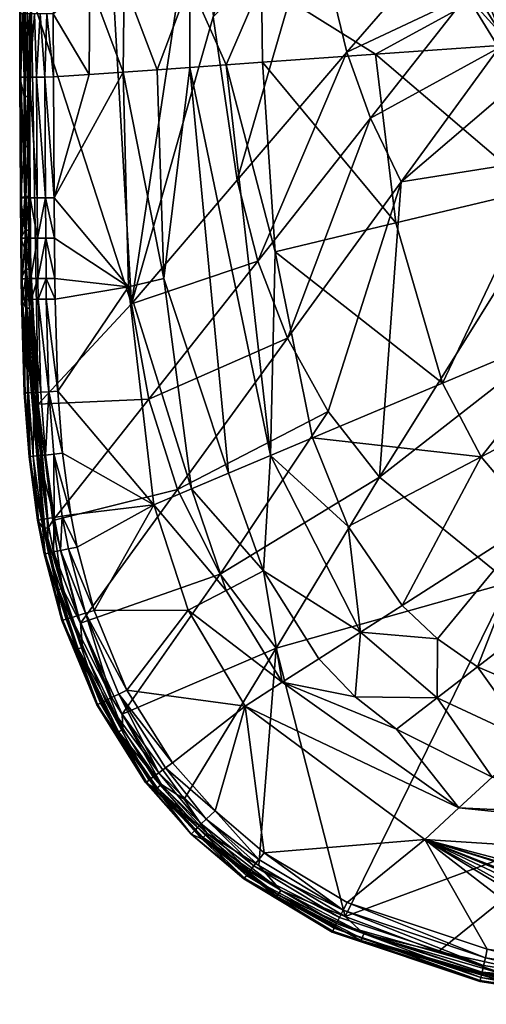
# Model space of a CAD drawing. Header units: centimetres. Extents: x -23.3 to 37.3, y -26.1 to 22.5.
# Tile 1 of 29: x -23.3 to -12.6, y -26 to -3.4. Entities that reach past the tile are written whole.
import ezdxf

# ---------------------------------------------------------------- set-up
doc = ezdxf.new("R2010")
doc.units = ezdxf.units.CM
doc.layers.get('0').update_dxf_attribs({"true_color": 0x5890e1})

msp = doc.modelspace()

# ---------------------------------------------------------------- meshes
at = {"color": 133, "true_color": 0x57e1c6}
mesh = msp.add_polyface(dxfattribs=at)
corners = [(-18.935, 0.648, 39.324), (-19.388, -2.563, 39.288), (-18.546, 0.6, 39.066), (-23.205, -1.326, 34.248), (-23.298, -3.278, 39.435), (-23.208, 1.727, 34.248), (-18.375, 2.182, 39.37), (-19.612, 0.731, 39.683), (-20.9, -2.563, 39.942), (-21.687, -2.563, 40.11), (-20.328, 0.82, 39.948), (-21.888, 1.021, 40.166), (-22.498, -2.563, 40.166), (-21.233, -1.258, 31.805), (-23.036, -2.818, 33.817), (-23.119, 6.87, 33.949), (-20.144, -4.558, 39.67), (-23.187, 1.727, 34.095), (-20.918, -4.613, 39.944), (-22.526, -3.275, 40.166), (-21.706, -4.669, 40.109), (-18.172, 0.553, 38.775), (-23.129, -1.326, 33.949), (-23.185, -1.326, 34.095), (-23.132, 1.727, 33.949), (-23.183, -2.213, 34.095), (-23.201, -3.107, 34.25), (-23.203, -2.212, 34.249), (-23.127, -2.213, 33.949), (-23.206, 3.424, 34.249), (-23.207, 2.579, 34.248), (-23.123, -3.108, 33.949), (-23.18, -3.107, 34.095)]
mesh.append_faces([[corners[k] for k in face] for face in [(0, 1, 2), (3, 4, 5), (0, 2, 6), (1, 7, 8), (9, 8, 10), (7, 10, 8), (9, 11, 12), (9, 10, 11), (13, 14, 15), (16, 1, 8), (17, 3, 5), (6, 7, 0), (0, 7, 1), (18, 8, 9), (19, 20, 9), (21, 2, 1), (17, 22, 23), (23, 3, 17), (22, 17, 24), (14, 22, 24), (25, 26, 27), (4, 27, 26), (12, 19, 9), (25, 27, 23), (23, 28, 25), (29, 30, 4), (14, 31, 28), (31, 25, 28), (28, 23, 22), (22, 14, 28), (25, 31, 32), (26, 25, 32), (4, 30, 5), (23, 27, 3), (3, 27, 4)]], dxfattribs={"color": 133})
mesh = msp.add_polyface(dxfattribs=at)
corners = [(-13.07, -1.106, 25.659), (-12.466, -2.098, 25.508), (-12.317, -2.479, 25.622), (-14.903, 0.149, 35.562), (-17.458, 0.465, 38.114), (-17.748, -2.563, 38.114), (-12.134, -2.563, 32.982), (-13.397, -1.279, 26.168), (-12.521, -2.609, 26.002), (-12.661, -2.695, 26.156), (-11.92, -0.219, 32.982), (-12.067, -1.882, 25.285), (-12.548, -0.966, 25.285), (-12.404, -0.67, 25.285), (-12.669, -1.023, 25.3), (-18.172, 0.553, 38.775), (-19.388, -2.563, 39.288), (-12.406, -2.537, 25.825), (-13.152, -1.152, 25.846), (-13.626, -1.669, 26.394), (-16.541, -1.032, 27.812), (-14.568, 0.932, 26.418), (-15.787, -4.153, 27.744), (-13.262, -1.21, 26.017), (-13.999, -0.269, 26.305), (-13.721, -0.149, 26.03), (-13.616, -0.101, 25.864), (-13.553, -1.358, 26.296), (-13.537, -0.063, 25.684), (-13.295, -0.442, 25.519), (-12.994, -0.317, 25.301), (-18.851, -3.344, 29.687), (-16.988, 2.318, 27.863), (-12.102, -2.709, 25.505), (-12.823, -2.794, 26.283), (-11.827, -2.546, 25.3), (-12.869, -0.266, 25.285)]
mesh.append_faces([[corners[k] for k in face] for face in [(0, 1, 2), (3, 4, 5), (6, 3, 5), (7, 8, 9), (10, 3, 6), (11, 12, 13), (14, 1, 0), (5, 15, 16), (0, 17, 18), (19, 20, 21), (12, 11, 1), (19, 22, 20), (23, 24, 25), (26, 0, 18), (9, 27, 7), (28, 29, 0), (30, 0, 29), (31, 32, 20), (24, 7, 27), (0, 30, 14), (8, 18, 17), (1, 33, 2), (18, 8, 23), (25, 18, 23), (12, 1, 14), (27, 9, 34), (8, 7, 23), (24, 23, 7), (34, 19, 27), (27, 19, 24), (11, 13, 35), (1, 11, 35), (17, 0, 2), (12, 14, 36), (36, 13, 12)]], dxfattribs={"color": 133})
mesh = msp.add_polyface(dxfattribs=at)
corners = [(-20.729, -9.937, 31.688), (-21.233, -1.258, 31.805), (-19.16, 0.488, 29.753), (-22.503, -7.501, 40.166), (-20.918, -4.613, 39.944), (-21.706, -4.669, 40.109), (-23.113, -5.177, 33.948), (-23.18, -3.107, 34.095), (-23.123, -3.108, 33.949), (-23.171, -5.177, 34.097), (-23.036, -2.818, 33.817), (-18.851, -3.344, 29.687), (-23.193, -5.176, 34.254), (-19.388, -2.563, 39.288), (-19.388, -4.505, 39.294), (-18.555, -4.446, 38.756), (-20.144, -4.558, 39.67), (-20.9, -2.563, 39.942), (-21.687, -2.563, 40.11), (-23.193, -4.729, 39.8), (-23.243, -3.278, 39.714), (-23.269, -4.73, 39.624), (-23.076, -3.277, 39.951), (-22.909, -4.728, 40.068), (-22.72, -4.727, 40.142), (-22.824, -3.276, 40.11), (-23.285, -3.278, 39.577), (-23.292, -4.73, 39.435), (-22.959, -3.277, 40.042), (-23.07, -4.729, 39.952), (-23.097, -7.473, 33.948), (-23.106, -6.324, 33.948), (-22.518, -4.726, 40.166), (-22.678, -3.276, 40.152), (-23.298, -3.278, 39.435), (-23.201, -3.107, 34.25), (-22.526, -3.275, 40.166), (-23.187, -6.324, 34.256)]
mesh.append_faces([[corners[k] for k in face] for face in [(0, 1, 2), (3, 4, 5), (6, 7, 8), (7, 6, 9), (1, 0, 10), (0, 2, 11), (9, 12, 7), (13, 14, 15), (14, 13, 16), (8, 10, 6), (16, 17, 4), (5, 4, 18), (19, 20, 21), (19, 22, 20), (23, 24, 25), (21, 20, 26), (27, 21, 26), (28, 23, 25), (28, 29, 23), (30, 31, 10), (32, 33, 24), (24, 33, 25), (34, 35, 27), (34, 27, 26), (29, 22, 19), (28, 22, 29), (32, 36, 33), (32, 5, 36), (27, 35, 12), (7, 12, 35), (31, 9, 6), (10, 31, 6), (37, 27, 12), (9, 37, 12)]], dxfattribs={"color": 133})
mesh = msp.add_polyface(dxfattribs=at)
corners = [(-16.541, -1.032, 27.812), (-18.303, -7.098, 29.597), (-18.851, -3.344, 29.687), (-12.07, -3.987, 32.982), (-15.129, -4.203, 35.712), (-11.478, -7.317, 32.982), (-14.663, -8.08, 35.692), (-17.83, -8.955, 29.549), (-15.787, -4.153, 27.744), (-15.239, -5.672, 27.708), (-18.555, -4.446, 38.756), (-19.388, -4.505, 39.294), (-17.535, -13.424, 38.813), (-17.433, -8.743, 38.114), (-12.251, -3.729, 26.276), (-12.661, -2.695, 26.156), (-12.088, -3.618, 26.149), (-12.297, -4.056, 26.368), (-13.028, -2.853, 26.381), (-17.15, -10.729, 29.508), (-11.786, -4.785, 26.362), (-10.385, -6.475, 26.352), (-14.539, -7.135, 27.676), (-12.134, -2.563, 32.982), (-17.748, -2.563, 38.114), (-19.388, -2.563, 39.288), (-17.725, -4.387, 38.114), (-12.521, -2.609, 26.002), (-13.626, -1.669, 26.394), (-12.406, -2.537, 25.825), (-11.947, -3.521, 25.994), (-12.102, -2.709, 25.505), (-12.466, -2.098, 25.508), (-11.933, -2.609, 25.343), (-12.823, -2.794, 26.283), (-12.317, -2.479, 25.622), (-11.831, -3.44, 25.813)]
mesh.append_faces([[corners[k] for k in face] for face in [(0, 1, 2), (3, 4, 5), (5, 4, 6), (7, 8, 9), (10, 11, 12), (10, 12, 13), (14, 15, 16), (17, 9, 18), (18, 9, 8), (9, 19, 7), (20, 21, 22), (1, 0, 8), (23, 24, 4), (24, 25, 10), (24, 26, 4), (6, 4, 26), (27, 16, 15), (18, 8, 28), (8, 7, 1), (3, 23, 4), (13, 6, 26), (17, 22, 9), (19, 9, 22), (10, 13, 26), (26, 24, 10), (20, 22, 17), (29, 30, 27), (31, 32, 33), (16, 27, 30), (15, 14, 34), (17, 18, 14), (35, 36, 29), (34, 18, 28), (14, 18, 34)]], dxfattribs={"color": 133})
mesh = msp.add_polyface(dxfattribs=at)
corners = [(-20.918, -4.613, 39.944), (-22.503, -7.501, 40.166), (-20.802, -9.55, 39.962), (-19.99, -9.356, 39.7), (-20.144, -4.558, 39.67), (-20.729, -9.937, 31.688), (-22.874, -12.241, 33.803), (-23.036, -2.818, 33.817), (-18.851, -3.344, 29.687), (-18.303, -7.098, 29.597), (-23.091, -8.243, 33.947), (-19.388, -4.505, 39.294), (-22.705, -7.502, 40.142), (-22.887, -8.43, 40.068), (-22.699, -8.428, 40.142), (-22.497, -8.427, 40.166), (-17.83, -8.955, 29.549), (-23.07, -4.729, 39.952), (-23.055, -7.504, 39.952), (-22.894, -7.503, 40.068), (-23.193, -4.729, 39.8), (-22.72, -4.727, 40.142), (-22.518, -4.726, 40.166), (-21.706, -4.669, 40.109), (-22.49, -9.356, 40.166), (-23.171, -8.431, 39.8), (-23.042, -9.36, 39.952), (-23.049, -8.431, 39.952), (-23.083, -9.141, 33.947), (-23.149, -8.692, 34.1), (-23.087, -8.692, 33.947), (-22.909, -4.728, 40.068), (-23.157, -7.473, 34.099), (-23.097, -7.473, 33.948), (-23.178, -7.505, 39.8), (-22.88, -9.359, 40.068), (-23.152, -8.243, 34.1), (-22.692, -9.357, 40.142)]
mesh.append_faces([[corners[k] for k in face] for face in [(0, 1, 2), (0, 3, 4), (5, 6, 7), (5, 8, 9), (6, 10, 7), (3, 11, 4), (12, 13, 14), (14, 15, 12), (16, 5, 9), (2, 3, 0), (17, 18, 19), (17, 20, 18), (13, 12, 19), (18, 13, 19), (21, 1, 22), (22, 1, 23), (24, 15, 14), (25, 26, 27), (26, 13, 27), (28, 29, 30), (19, 12, 31), (17, 19, 31), (12, 1, 21), (31, 12, 21), (10, 32, 33), (10, 33, 7), (34, 27, 18), (13, 18, 27), (35, 14, 13), (13, 26, 35), (30, 36, 10), (24, 14, 37), (14, 35, 37), (15, 1, 12), (2, 1, 15)]], dxfattribs={"color": 133})
mesh = msp.add_polyface(dxfattribs=at)
corners = [(-14.539, -7.135, 27.676), (-15.033, -13.925, 29.452), (-16.212, -12.415, 29.474), (-18.696, -16.153, 31.597), (-19.427, -16.981, 40.011), (-20.22, -14.555, 39.997), (-21.59, -16.988, 40.166), (-22.534, -14.916, 33.797), (-20.333, -12.127, 31.653), (-19.677, -14.206, 31.622), (-17.535, -13.424, 38.813), (-19.388, -4.505, 39.294), (-18.501, -13.831, 39.39), (-17.701, -16.076, 39.416), (-21.98, -15.529, 40.166), (-17.15, -10.729, 29.508), (-21.902, -17.275, 33.795), (-16.576, -13.019, 38.114), (-13.591, -11.761, 35.671), (-17.433, -8.743, 38.114), (-19.99, -9.356, 39.7), (-19.351, -14.189, 39.757), (-18.554, -16.523, 39.78), (-17.83, -8.955, 29.549), (-17.408, -17.852, 31.581), (-15.469, -17.484, 38.836), (-15.755, -15.054, 38.114), (-20.802, -9.55, 39.962), (-22.424, -11.948, 40.166), (-20.729, -9.937, 31.688), (-22.874, -12.241, 33.803), (-12.699, -13.451, 35.665), (-14.663, -8.08, 35.692), (-22.124, -14.785, 40.166), (-22.315, -13.374, 40.166)]
mesh.append_faces([[corners[k] for k in face] for face in [(0, 1, 2), (1, 3, 2), (4, 5, 6), (7, 8, 9), (10, 11, 12), (13, 10, 12), (5, 14, 6), (8, 15, 9), (16, 7, 9), (17, 18, 19), (12, 11, 20), (13, 21, 22), (15, 8, 23), (3, 1, 24), (25, 26, 10), (21, 27, 5), (5, 27, 28), (13, 25, 10), (16, 9, 3), (9, 2, 3), (29, 23, 8), (8, 30, 29), (17, 26, 31), (22, 5, 4), (5, 22, 21), (15, 0, 2), (2, 9, 15), (13, 12, 21), (21, 12, 20), (27, 21, 20), (18, 32, 19), (10, 26, 17), (19, 10, 17), (33, 5, 34), (33, 14, 5)]], dxfattribs={"color": 133})
mesh = msp.add_polyface(dxfattribs=at)
corners = [(-23.187, -6.324, 34.256), (-23.277, -7.505, 39.435), (-23.292, -4.73, 39.435), (-23.254, -7.505, 39.624), (-23.178, -7.505, 39.8), (-23.269, -4.73, 39.624), (-23.247, -8.432, 39.624), (-23.171, -8.431, 39.8), (-23.049, -8.431, 39.952), (-23.18, -7.473, 34.259), (-23.165, -6.324, 34.098), (-23.152, -8.243, 34.1), (-23.175, -8.243, 34.261), (-23.157, -7.473, 34.099), (-23.091, -8.243, 33.947), (-23.106, -6.324, 33.948), (-23.097, -7.473, 33.948), (-23.271, -8.432, 39.435), (-23.24, -9.362, 39.624), (-23.193, -4.729, 39.8), (-23.055, -7.504, 39.952), (-23.171, -5.177, 34.097), (-23.172, -8.691, 34.263), (-23.264, -9.362, 39.435), (-23.149, -8.692, 34.1), (-23.083, -9.141, 33.947), (-23.145, -9.141, 34.101), (-23.168, -9.14, 34.264), (-23.042, -9.36, 39.952), (-23.164, -9.361, 39.8), (-23.087, -8.692, 33.947)]
mesh.append_faces([[corners[k] for k in face] for face in [(0, 1, 2), (3, 4, 5), (4, 6, 7), (8, 4, 7), (1, 3, 2), (2, 3, 5), (0, 9, 1), (10, 9, 0), (11, 12, 13), (13, 14, 11), (13, 15, 16), (17, 1, 12), (6, 1, 17), (6, 17, 18), (18, 7, 6), (19, 4, 20), (19, 5, 4), (21, 15, 10), (0, 21, 10), (11, 22, 12), (22, 17, 12), (15, 13, 10), (13, 9, 10), (22, 23, 17), (24, 25, 26), (26, 27, 24), (28, 7, 29), (6, 4, 3), (3, 1, 6), (1, 9, 12), (13, 12, 9), (11, 30, 24), (22, 11, 24), (24, 27, 22)]], dxfattribs={"color": 133})
mesh = msp.add_polyface(dxfattribs=at)
corners = [(-10.385, -6.475, 26.352), (-8.159, -8.551, 26.351), (-15.033, -13.925, 29.452), (-12.054, -16.343, 29.444), (-6.937, -13.846, 27.652), (-8.503, -17.928, 29.476), (-14.539, -7.135, 27.676), (-10.679, -19.187, 38.114), (-5.294, -14.217, 32.982), (-6.768, -13.636, 32.982), (-11.468, -14.921, 35.665), (-9.33, -11.684, 32.982), (-12.699, -13.451, 35.665), (-16.576, -13.019, 38.114), (-13.591, -11.761, 35.671), (-4.696, -9.432, 25.299), (-4.893, -9.752, 25.604), (-6.92, -8.318, 25.494), (-8.152, -9.469, 31.5), (-5.043, -9.435, 30.187), (-5.837, -8.493, 30.186), (-8.15, -12.797, 32.982), (-14.663, -8.08, 35.692), (-11.478, -7.317, 32.982), (-5.351, -10.479, 26.364), (-10.258, -10.357, 32.982), (-17.408, -17.852, 31.581), (-14.513, -16.872, 38.114), (-4.994, -9.91, 25.912), (-7.682, -7.991, 25.85), (-5.249, -10.315, 26.287), (-7.977, -8.336, 26.236), (-5.154, -10.164, 26.185), (-4.116, -10.213, 30.194), (-12.786, -18.28, 38.114), (-15.755, -15.054, 38.114), (-3.728, -12.772, 31.525), (-5.068, -10.028, 26.059), (-7.815, -8.146, 26.066), (-4.132, -11.129, 26.371)]
mesh.append_faces([[corners[k] for k in face] for face in [(0, 1, 2), (3, 4, 5), (0, 2, 6), (7, 8, 9), (10, 11, 12), (13, 12, 14), (15, 16, 17), (18, 19, 20), (19, 18, 21), (22, 14, 23), (1, 4, 3), (1, 3, 2), (1, 24, 4), (12, 11, 25), (3, 26, 2), (10, 12, 27), (28, 29, 16), (30, 31, 32), (14, 25, 23), (14, 12, 25), (9, 33, 21), (9, 10, 34), (25, 11, 18), (18, 11, 21), (12, 35, 27), (21, 10, 9), (21, 11, 10), (8, 36, 9), (21, 33, 19), (28, 37, 38), (4, 24, 39), (38, 37, 32), (30, 1, 31), (30, 24, 1), (30, 39, 24)]], dxfattribs={"color": 133})
mesh = msp.add_polyface(dxfattribs=at)
corners = [(-23.196, -11.987, 39.435), (-23.259, -9.839, 39.435), (-23.15, -10.577, 34.271), (-23.037, -9.836, 39.952), (-22.814, -11.967, 40.068), (-22.876, -9.834, 40.068), (-22.626, -11.958, 40.141), (-23.235, -9.838, 39.624), (-23.097, -11.982, 39.8), (-23.16, -9.838, 39.8), (-22.687, -9.832, 40.141), (-22.975, -11.976, 39.952), (-23.264, -9.362, 39.435), (-23.168, -9.14, 34.264), (-23.159, -10.039, 34.268), (-23.173, -11.986, 39.624), (-23.145, -9.141, 34.101), (-23.071, -10.039, 33.947), (-23.135, -10.039, 34.103), (-23.083, -9.141, 33.947), (-22.874, -12.241, 33.803), (-23.059, -10.577, 33.946), (-23.125, -10.577, 34.104), (-23.087, -8.692, 33.947), (-23.164, -9.361, 39.8), (-23.042, -9.36, 39.952), (-22.88, -9.359, 40.068), (-22.692, -9.357, 40.142), (-23.24, -9.362, 39.624), (-23.271, -8.432, 39.435), (-23.171, -8.431, 39.8), (-23.091, -8.243, 33.947), (-23.172, -8.691, 34.263)]
mesh.append_faces([[corners[k] for k in face] for face in [(0, 1, 2), (3, 4, 5), (6, 5, 4), (7, 8, 9), (5, 6, 10), (9, 11, 3), (12, 13, 14), (15, 7, 1), (16, 14, 13), (16, 17, 18), (19, 20, 17), (17, 16, 19), (14, 16, 18), (1, 14, 2), (18, 2, 14), (21, 18, 17), (20, 21, 17), (22, 2, 18), (18, 21, 22), (7, 12, 1), (12, 14, 1), (23, 20, 19), (24, 7, 9), (9, 25, 24), (26, 3, 5), (5, 27, 26), (28, 12, 7), (7, 24, 28), (3, 26, 25), (25, 9, 3), (27, 5, 10), (28, 29, 12), (30, 28, 24), (20, 23, 31), (32, 13, 12)]], dxfattribs={"color": 133})
mesh = msp.add_polyface(dxfattribs=at)
corners = [(-22.534, -14.916, 33.797), (-22.874, -12.241, 33.803), (-20.333, -12.127, 31.653), (-22.639, -15.666, 39.8), (-22.115, -17.151, 39.952), (-22.519, -15.641, 39.952), (-22.362, -15.608, 40.068), (-21.783, -17.048, 40.141), (-22.178, -15.57, 40.141), (-22.736, -15.686, 39.435), (-22.756, -15.096, 34.315), (-22.438, -16.507, 34.333), (-22.509, -14.849, 40.068), (-22.516, -13.394, 40.141), (-22.703, -13.413, 40.068), (-20.802, -9.55, 39.962), (-22.485, -9.83, 40.166), (-22.424, -11.948, 40.166), (-22.312, -16.48, 33.947), (-22.724, -15.093, 34.123), (-22.639, -15.081, 33.946), (-22.687, -9.832, 40.141), (-22.626, -11.958, 40.141), (-21.98, -15.529, 40.166), (-21.59, -16.988, 40.166), (-21.962, -17.104, 40.068), (-22.864, -13.429, 39.952), (-22.668, -14.875, 39.952), (-22.404, -16.501, 34.131), (-22.124, -14.785, 40.166), (-22.323, -14.818, 40.141), (-22.315, -13.374, 40.166), (-20.22, -14.555, 39.997), (-22.49, -9.356, 40.166), (-22.497, -8.427, 40.166), (-22.692, -9.357, 40.142)]
mesh.append_faces([[corners[k] for k in face] for face in [(0, 1, 2), (3, 4, 5), (6, 7, 8), (9, 10, 11), (12, 13, 14), (15, 16, 17), (18, 19, 20), (21, 22, 17), (23, 8, 24), (16, 21, 17), (5, 25, 6), (12, 26, 27), (19, 18, 28), (29, 13, 30), (13, 12, 30), (0, 18, 20), (0, 20, 1), (29, 31, 13), (19, 11, 10), (28, 11, 19), (6, 30, 12), (12, 5, 6), (27, 3, 5), (5, 12, 27), (22, 14, 13), (13, 31, 22), (30, 8, 23), (30, 6, 8), (32, 17, 31), (22, 31, 17), (33, 15, 34), (29, 30, 23), (35, 21, 16), (33, 35, 16), (33, 16, 15)]], dxfattribs={"color": 133})
mesh = msp.add_polyface(dxfattribs=at)
corners = [(-22.756, -15.096, 34.315), (-23.084, -13.451, 39.435), (-23.15, -10.577, 34.271), (-22.886, -14.911, 39.435), (-22.788, -14.895, 39.8), (-22.864, -13.429, 39.952), (-22.986, -13.441, 39.8), (-22.975, -11.976, 39.952), (-23.16, -9.838, 39.8), (-23.097, -11.982, 39.8), (-22.639, -15.081, 33.946), (-23.125, -10.577, 34.104), (-23.059, -10.577, 33.946), (-22.668, -14.875, 39.952), (-22.724, -15.093, 34.123), (-22.874, -12.241, 33.803), (-23.196, -11.987, 39.435), (-22.863, -14.907, 39.624), (-22.509, -14.849, 40.068), (-22.703, -13.413, 40.068), (-22.814, -11.967, 40.068), (-23.037, -9.836, 39.952), (-22.736, -15.686, 39.435), (-22.713, -15.681, 39.624), (-23.061, -13.448, 39.624), (-23.235, -9.838, 39.624), (-23.173, -11.986, 39.624), (-22.639, -15.666, 39.8), (-22.626, -11.958, 40.141), (-23.259, -9.839, 39.435)]
mesh.append_faces([[corners[k] for k in face] for face in [(0, 1, 2), (3, 1, 0), (4, 5, 6), (7, 8, 9), (10, 11, 12), (5, 4, 13), (11, 10, 14), (15, 10, 12), (6, 7, 9), (1, 16, 2), (6, 17, 4), (5, 18, 19), (20, 21, 7), (3, 0, 22), (23, 4, 17), (9, 24, 6), (17, 6, 24), (7, 6, 5), (19, 7, 5), (9, 25, 26), (24, 9, 26), (27, 13, 4), (4, 23, 27), (7, 19, 20), (19, 28, 20), (11, 0, 2), (0, 11, 14), (1, 24, 16), (1, 17, 24), (23, 3, 22), (16, 26, 29), (24, 26, 16), (1, 3, 17), (17, 3, 23)]], dxfattribs={"color": 133})
mesh = msp.add_polyface(dxfattribs=at)
corners = [(7.022, -23.601, 39.957), (-13.996, -22.248, 40.037), (-2.229, -25.339, 40.166), (-10.679, -19.187, 38.114), (-6.173, -19.936, 38.114), (-5.294, -14.217, 32.982), (-13.212, -21.524, 39.823), (-7.564, -21.789, 39.451), (-2.029, -25.725, 33.796), (-11.358, -25.332, 33.797), (-10.014, -21.867, 31.599), (-11.558, -19.998, 38.858), (-12.447, -20.819, 39.467), (-6.937, -13.846, 27.652), (-0.835, -19.36, 29.568), (-8.503, -17.928, 29.476), (-1.474, -22.766, 31.668), (-10.267, -25.127, 40.166), (-9.094, -25.218, 40.166), (-2.165, -21.016, 38.816), (-6.768, -13.636, 32.982), (-12.786, -18.28, 38.114), (-12.054, -16.343, 29.444), (-9.106, -25.416, 40.141), (-1.743, -20.117, 38.114), (-13.683, -24.823, 33.799), (-11.984, -25.403, 33.954), (-2.604, -21.948, 39.389), (-10.306, -25.507, 40.068), (-12.604, -24.966, 40.141), (-12.644, -25.146, 40.068), (-12.56, -24.772, 40.166), (-10.287, -25.324, 40.141), (-6.191, -25.3, 40.166), (-4.218, -25.321, 40.166), (-8.568, -25.245, 40.166), (-7.582, -25.278, 40.166), (-6.587, -25.295, 40.166), (-3.824, -25.325, 40.166)]
mesh.append_faces([[corners[k] for k in face] for face in [(0, 1, 2), (3, 4, 5), (0, 6, 1), (0, 7, 6), (8, 9, 10), (7, 11, 12), (13, 14, 15), (8, 10, 16), (1, 17, 18), (7, 19, 11), (3, 20, 21), (10, 22, 15), (15, 16, 10), (17, 23, 18), (16, 15, 14), (5, 4, 24), (4, 11, 19), (10, 9, 25), (26, 25, 9), (4, 19, 24), (6, 7, 12), (7, 27, 19), (3, 21, 11), (3, 11, 4), (28, 29, 30), (31, 29, 32), (33, 34, 1), (31, 17, 1), (31, 32, 17), (35, 36, 1), (1, 36, 37), (35, 1, 18), (2, 1, 38), (33, 1, 37), (1, 34, 38)]], dxfattribs={"color": 133})
mesh = msp.add_polyface(dxfattribs=at)
corners = [(-22.327, -17.217, 39.435), (-22.438, -16.507, 34.333), (-21.992, -17.88, 34.35), (-21.529, -19.156, 39.435), (-21.44, -19.113, 39.8), (-22.115, -17.151, 39.952), (-22.232, -17.188, 39.8), (-21.331, -19.059, 39.952), (-21.068, -19.794, 34.372), (-22.736, -15.686, 39.435), (-22.639, -15.666, 39.8), (-21.902, -17.275, 33.795), (-22.312, -16.48, 33.947), (-22.534, -14.916, 33.797), (-21.187, -18.988, 40.068), (-21.783, -17.048, 40.141), (-21.962, -17.104, 40.068), (-22.362, -15.608, 40.068), (-21.955, -17.87, 34.14), (-20.932, -19.721, 33.952), (-21.031, -19.776, 34.151), (-22.404, -16.501, 34.131), (-21.858, -17.837, 33.949), (-22.713, -15.681, 39.624), (-21.019, -18.906, 40.141), (-21.508, -19.146, 39.624), (-22.178, -15.57, 40.141), (-21.59, -16.988, 40.166), (-22.304, -17.21, 39.624), (-22.519, -15.641, 39.952), (-20.838, -18.817, 40.166)]
mesh.append_faces([[corners[k] for k in face] for face in [(0, 1, 2), (0, 2, 3), (4, 5, 6), (5, 4, 7), (3, 2, 8), (9, 1, 0), (5, 10, 6), (11, 12, 13), (14, 15, 16), (15, 17, 16), (18, 19, 20), (21, 22, 18), (19, 18, 22), (23, 6, 10), (15, 14, 24), (22, 21, 12), (11, 19, 22), (11, 22, 12), (6, 25, 4), (26, 15, 27), (14, 5, 7), (25, 6, 28), (6, 23, 28), (16, 29, 5), (5, 14, 16), (20, 8, 18), (18, 8, 2), (2, 21, 18), (21, 2, 1), (15, 30, 27), (28, 23, 9), (3, 25, 0), (0, 28, 9), (25, 28, 0)]], dxfattribs={"color": 133})
mesh = msp.add_polyface(dxfattribs=at)
corners = [(-12.727, -25.512, 39.435), (-16.118, -24.374, 39.435), (-15.457, -24.568, 34.393), (-11.468, -14.921, 35.665), (-14.513, -16.872, 38.114), (-13.706, -17.639, 38.114), (-12.054, -16.343, 29.444), (-10.014, -21.867, 31.599), (-15.824, -24.018, 33.8), (-12.01, -25.558, 34.38), (-13.683, -24.823, 33.799), (-12.644, -25.146, 40.068), (-16.021, -24.179, 39.951), (-12.679, -25.3, 39.951), (-12.706, -25.417, 39.8), (-16.074, -24.286, 39.8), (-15.391, -24.414, 33.957), (-11.558, -19.998, 38.858), (-13.712, -18.994, 38.847), (-12.447, -20.819, 39.467), (-12.56, -24.772, 40.166), (-13.996, -22.248, 40.037), (-15.779, -23.693, 40.166), (-11.984, -25.403, 33.954), (-15.867, -23.871, 40.141), (-15.95, -24.037, 40.068), (-15.469, -17.484, 38.836), (-15.597, -18.97, 39.444), (-14.644, -19.714, 39.453), (-12.722, -25.49, 39.624), (-13.212, -21.524, 39.823), (-12.004, -25.516, 34.155), (-15.439, -24.526, 34.162), (-12.786, -18.28, 38.114), (-12.604, -24.966, 40.141), (-16.107, -24.353, 39.624)]
mesh.append_faces([[corners[k] for k in face] for face in [(0, 1, 2), (3, 4, 5), (6, 7, 8), (9, 0, 2), (8, 7, 10), (11, 12, 13), (14, 12, 15), (16, 8, 10), (17, 18, 19), (20, 21, 22), (16, 10, 23), (11, 24, 25), (26, 27, 18), (19, 18, 28), (15, 29, 14), (28, 30, 19), (16, 31, 32), (31, 16, 23), (33, 3, 5), (5, 26, 18), (24, 11, 34), (18, 27, 28), (5, 4, 26), (34, 22, 24), (12, 14, 13), (29, 15, 35), (32, 31, 9), (33, 18, 17), (33, 5, 18), (20, 22, 34), (12, 11, 25), (32, 9, 2), (29, 35, 0), (0, 35, 1)]], dxfattribs={"color": 133})
mesh = msp.add_polyface(dxfattribs=at)
corners = [(-19.788, -20.486, 40.166), (-18.123, -19.183, 40.02), (-20.838, -18.817, 40.166), (-19.518, -21.321, 33.799), (-20.941, -19.369, 33.796), (-17.408, -17.852, 31.581), (-15.469, -17.484, 38.836), (-16.431, -18.099, 39.435), (-15.597, -18.97, 39.444), (-17.701, -16.076, 39.416), (-18.554, -16.523, 39.78), (-17.267, -18.635, 39.796), (-14.644, -19.714, 39.453), (-13.212, -21.524, 39.823), (-18.696, -16.153, 31.597), (-20.327, -20.882, 39.8), (-21.331, -19.059, 39.952), (-21.44, -19.113, 39.8), (-21.529, -19.156, 39.435), (-21.068, -19.794, 34.372), (-20.406, -20.941, 39.435), (-21.902, -17.275, 33.795), (-15.824, -24.018, 33.8), (-12.054, -16.343, 29.444), (-21.019, -18.906, 40.141), (-20.1, -20.716, 40.068), (-20.229, -20.81, 39.951), (-19.427, -16.981, 40.011), (-20.045, -20.987, 33.955), (-21.031, -19.776, 34.151), (-20.932, -19.721, 33.952), (-19.95, -20.605, 40.141), (-20.387, -20.927, 39.624), (-21.187, -18.988, 40.068), (-21.508, -19.146, 39.624), (-21.783, -17.048, 40.141), (-14.513, -16.872, 38.114), (-15.755, -15.054, 38.114), (-20.175, -21.083, 34.384), (-21.59, -16.988, 40.166)]
mesh.append_faces([[corners[k] for k in face] for face in [(0, 1, 2), (3, 4, 5), (6, 7, 8), (9, 10, 11), (12, 11, 13), (4, 14, 5), (15, 16, 17), (18, 19, 20), (4, 21, 14), (22, 5, 23), (0, 2, 24), (25, 16, 26), (1, 13, 11), (27, 11, 10), (9, 7, 6), (28, 29, 30), (0, 24, 31), (17, 32, 15), (11, 8, 7), (9, 11, 7), (1, 27, 2), (11, 27, 1), (25, 24, 33), (12, 8, 11), (32, 17, 34), (24, 2, 35), (6, 36, 37), (16, 25, 33), (21, 4, 30), (4, 28, 30), (24, 25, 31), (16, 15, 26), (29, 38, 19), (2, 27, 39), (18, 32, 34)]], dxfattribs={"color": 133})
mesh = msp.add_polyface(dxfattribs=at)
corners = [(-18.151, -23.155, 39.435), (-19.114, -22.23, 34.392), (-17.395, -23.561, 34.396), (-13.212, -21.524, 39.823), (-18.123, -19.183, 40.02), (-13.996, -22.248, 40.037), (-18.811, -21.591, 40.166), (-17.686, -22.551, 40.166), (-19.518, -21.321, 33.799), (-17.408, -17.852, 31.581), (-17.809, -22.849, 33.8), (-16.118, -24.374, 39.435), (-17.807, -22.709, 40.141), (-16.021, -24.179, 39.951), (-18.091, -23.078, 39.8), (-16.074, -24.286, 39.8), (-15.457, -24.568, 34.393), (-18.137, -23.137, 39.624), (-15.391, -24.414, 33.957), (-17.37, -23.523, 34.163), (-17.302, -23.42, 33.957), (-19.082, -22.199, 34.161), (-15.867, -23.871, 40.141), (-17.921, -22.856, 40.068), (-15.95, -24.037, 40.068), (-15.824, -24.018, 33.8), (-18.018, -22.982, 39.951), (-18.996, -22.112, 33.956), (-15.439, -24.526, 34.162), (-19.216, -21.973, 39.8), (-16.107, -24.353, 39.624), (-19.018, -21.779, 40.068), (-15.779, -23.693, 40.166), (-19.132, -21.888, 39.951)]
mesh.append_faces([[corners[k] for k in face] for face in [(0, 1, 2), (3, 4, 5), (4, 6, 7), (8, 9, 10), (0, 2, 11), (6, 12, 7), (13, 14, 15), (11, 2, 16), (17, 15, 14), (5, 4, 7), (18, 19, 20), (21, 20, 19), (22, 23, 24), (9, 25, 10), (18, 20, 25), (26, 24, 23), (20, 21, 27), (10, 20, 27), (25, 20, 10), (19, 18, 28), (12, 22, 7), (26, 29, 14), (14, 13, 26), (15, 17, 30), (12, 31, 23), (23, 22, 12), (24, 26, 13), (19, 16, 2), (19, 2, 21), (16, 19, 28), (5, 7, 32), (22, 32, 7), (17, 0, 30), (30, 0, 11), (23, 33, 26)]], dxfattribs={"color": 133})
mesh = msp.add_polyface(dxfattribs=at)
corners = [(-20.406, -20.941, 39.435), (-20.175, -21.083, 34.384), (-19.358, -22.126, 39.435), (-21.068, -19.794, 34.372), (-19.132, -21.888, 39.951), (-20.1, -20.716, 40.068), (-20.229, -20.81, 39.951), (-18.091, -23.078, 39.8), (-19.265, -22.03, 39.624), (-18.137, -23.137, 39.624), (-19.114, -22.23, 34.392), (-17.809, -22.849, 33.8), (-18.996, -22.112, 33.956), (-19.518, -21.321, 33.799), (-18.151, -23.155, 39.435), (-21.031, -19.776, 34.151), (-20.045, -20.987, 33.955), (-20.139, -21.058, 34.157), (-19.018, -21.779, 40.068), (-17.807, -22.709, 40.141), (-18.811, -21.591, 40.166), (-17.921, -22.856, 40.068), (-19.216, -21.973, 39.8), (-19.082, -22.199, 34.161), (-20.941, -19.369, 33.796), (-19.95, -20.605, 40.141), (-17.395, -23.561, 34.396), (-19.788, -20.486, 40.166), (-18.123, -19.183, 40.02), (-21.529, -19.156, 39.435), (-20.387, -20.927, 39.624), (-18.018, -22.982, 39.951), (-20.327, -20.882, 39.8)]
mesh.append_faces([[corners[k] for k in face] for face in [(0, 1, 2), (0, 3, 1), (4, 5, 6), (7, 8, 9), (2, 1, 10), (11, 12, 13), (2, 10, 14), (8, 2, 9), (15, 16, 17), (12, 17, 16), (18, 19, 20), (4, 21, 18), (8, 7, 22), (17, 12, 23), (24, 13, 16), (13, 12, 16), (25, 18, 20), (6, 22, 4), (23, 10, 17), (23, 26, 10), (1, 15, 17), (17, 10, 1), (27, 25, 20), (27, 20, 28), (9, 2, 14), (29, 0, 30), (30, 0, 2), (5, 4, 18), (18, 25, 5), (22, 31, 4), (30, 22, 32), (22, 6, 32), (30, 2, 8), (22, 30, 8)]], dxfattribs={"color": 133})
mesh = msp.add_polyface(dxfattribs=at)
corners = [(-12.01, -25.558, 34.38), (-10.345, -25.88, 39.435), (-12.727, -25.512, 39.435), (-10.306, -25.507, 40.068), (-12.679, -25.3, 39.951), (-10.322, -25.664, 39.952), (-8.199, -25.925, 34.361), (-7.601, -26.035, 39.435), (-9.14, -25.975, 39.435), (-8.196, -25.78, 33.951), (-11.984, -25.403, 33.954), (-11.358, -25.332, 33.797), (-12.644, -25.146, 40.068), (-8.199, -25.886, 34.145), (-12.004, -25.516, 34.155), (-10.335, -25.784, 39.8), (-9.139, -25.952, 39.624), (-9.134, -25.878, 39.8), (-9.127, -25.758, 39.952), (-10.343, -25.857, 39.624), (-12.706, -25.417, 39.8), (-12.722, -25.49, 39.624), (-8.603, -26.002, 39.435), (-12.604, -24.966, 40.141), (-10.287, -25.324, 40.141), (-9.117, -25.6, 40.068), (-9.106, -25.416, 40.141), (-10.267, -25.127, 40.166), (-8.599, -25.905, 39.8), (-8.593, -25.785, 39.952), (-8.586, -25.627, 40.068)]
mesh.append_faces([[corners[k] for k in face] for face in [(0, 1, 2), (3, 4, 5), (0, 6, 7), (0, 8, 1), (9, 10, 11), (4, 3, 12), (13, 6, 14), (15, 16, 17), (18, 3, 5), (19, 20, 21), (0, 7, 22), (16, 15, 19), (20, 19, 15), (23, 3, 24), (5, 17, 18), (10, 13, 14), (13, 10, 9), (15, 4, 20), (14, 6, 0), (17, 5, 15), (4, 15, 5), (19, 8, 16), (3, 18, 25), (25, 24, 3), (1, 21, 2), (1, 19, 21), (1, 8, 19), (24, 26, 27), (24, 25, 26), (16, 28, 17), (17, 29, 18), (0, 22, 8), (16, 8, 22), (18, 30, 25)]], dxfattribs={"color": 133})

doc.saveas('drawing.dxf')
